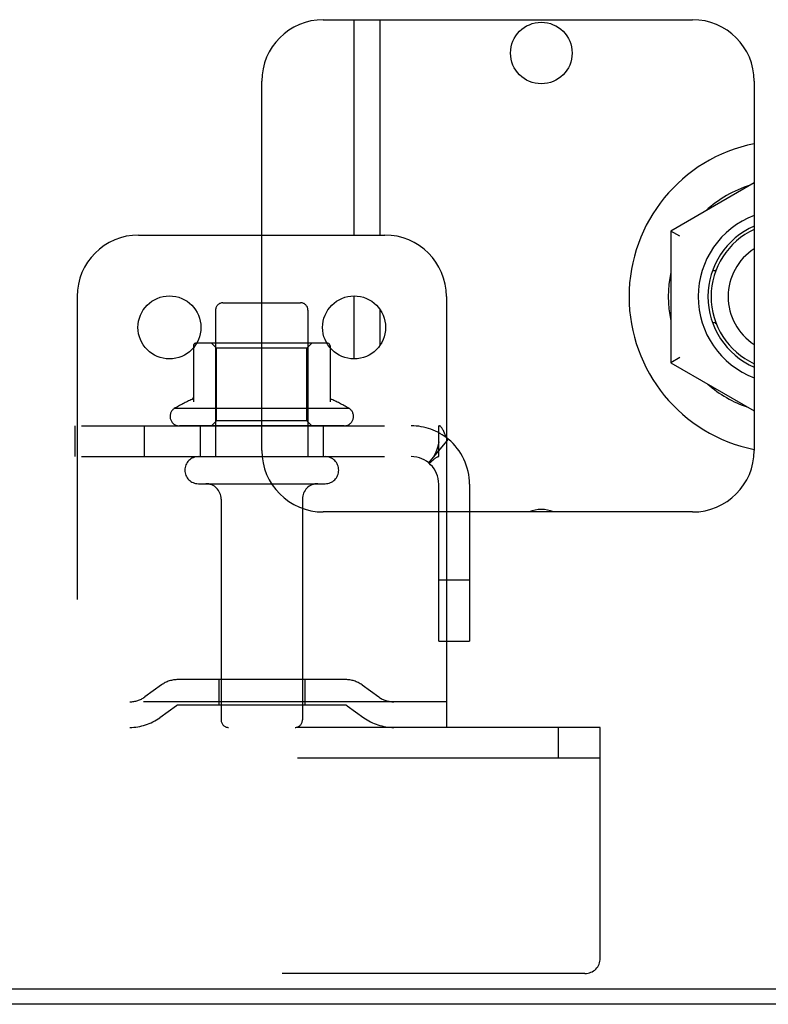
# Model space of a CAD drawing. Header units: inches. Extents: x 0 to 224, y 0 to 145.
# Tile 15 of 41: x 175.71 to 178.75, y 8.94 to 12.94. Entities that reach past the tile are written whole.
import ezdxf

# ---------------------------------------------------------------- set-up
doc = ezdxf.new("R2010")
doc.units = ezdxf.units.IN
doc.header["$LTSCALE"] = 12.302632
doc.header["$MEASUREMENT"] = 0
doc.linetypes.add('HIDDEN', pattern=[0.2, 0.1, -0.1])
doc.layers.get('0').update_dxf_attribs({"linetype": 'CONTINUOUS'})
doc.layers.add('DEFAULT_2', color=8, linetype='HIDDEN')
doc.layers.add('SUBPANELS', color=7, linetype='CONTINUOUS')

msp = doc.modelspace()

# ---------------------------------------------------------------- linework, layer by layer
at = {"color": 7, "linetype": 'Continuous'}
for p, q in [((176.9436, 12.9385), (178.4436, 12.9385)), ((177.1726, 12.9385), (177.1726, 12.0635)), ((176.6936, 11.1885), (176.6936, 12.6885)), ((178.6936, 12.6885), (178.6936, 11.1885)), ((178.6936, 12.2753), (178.3551, 12.0798)), ((176.6936, 12.0635), (177.1936, 12.0635)), ((178.3922, 12.0584), (178.3551, 12.0798)), ((178.3551, 12.0798), (178.3551, 11.5446)), ((178.5308, 11.9185), (178.5243, 11.9185)), ((177.4436, 11.8135), (177.4436, 10.9385)), ((177.1726, 11.7627), (177.1726, 11.6142)), ((178.5243, 11.7085), (178.5308, 11.7085)), ((176.9711, 11.6139), (176.9711, 11.6058)), ((178.3922, 11.5661), (178.3551, 11.5446)), ((178.3551, 11.5446), (178.6936, 11.3492)), ((178.4436, 10.9385), (176.9436, 10.9385)), ((63.3186, 9.001), (180.5061, 9.001)), ((180.4436, 8.9385), (163.9436, 8.9385))]:
    msp.add_line(p, q, dxfattribs=at)
at = {"color": 3, "linetype": 'Continuous'}
for p, q in [((177.0686, 12.0635), (177.0686, 12.9385)), ((177.0686, 11.5605), (177.0686, 11.8165))]:
    msp.add_line(p, q, dxfattribs=at)
at = {"color": 7, "linetype": 'Continuous'}
for centre, radius in [((177.8291, 12.803), 0.125), ((177.0686, 11.6885), 0.128)]:
    msp.add_circle(centre, radius, dxfattribs=at)
for centre, radius, start, end in [((176.9436, 12.6885), 0.25, 90, 180), ((178.4436, 12.6885), 0.25, 0, 90), ((178.8186, 11.8135), 0.6333, 101.3942, 258.6058), ((178.8186, 11.8135), 0.474, 107.3424, 132.6576), ((178.8186, 11.8135), 0.3526, 110.7775, 249.2225), ((178.8186, 11.8135), 0.3127, 113.5724, 246.4275), ((178.8186, 11.8135), 0.3, 114.6249, 245.3751), ((177.1936, 11.8135), 0.25, 0, 90), ((178.8186, 11.8135), 0.231, 122.7648, 237.2352), ((178.5308, 11.9285), 0.01, 270, 338.2247), ((178.8186, 11.8135), 0.474, 167.9432, 192.0568), ((178.5308, 11.6985), 0.01, 25.5656, 90), ((176.9493, 11.4833), 0.1412, 84.7919, 86.3825), ((176.9611, 11.6139), 0.01, 0, 84.8062), ((178.8186, 11.8135), 0.474, 228.5751, 251.4249), ((176.9436, 11.1885), 0.25, 180, 270), ((178.4436, 11.1885), 0.25, 270, 360), ((177.8291, 10.8239), 0.125, 66.543, 113.457)]:
    msp.add_arc(centre, radius, start, end, dxfattribs=at)
at = {"layer": 'DEFAULT_2', "color": 8, "linetype": 'HIDDEN'}
for p, q in [((176.1936, 12.0635), (176.6936, 12.0635)), ((175.9436, 11.8135), (175.9436, 10.0635)), ((176.5361, 11.7885), (176.8511, 11.7885)), ((176.5061, 11.7585), (176.5061, 11.1635)), ((176.8811, 11.7585), (176.8811, 11.1635)), ((176.4161, 11.6139), (176.4161, 11.3863)), ((176.9493, 11.6245), (176.438, 11.6245)), ((176.5101, 11.6045), (176.4901, 11.6245)), ((176.8771, 11.6045), (176.5101, 11.6045)), ((176.5101, 11.3085), (176.5101, 11.6045)), ((176.8771, 11.6045), (176.8971, 11.6245)), ((176.8771, 11.3085), (176.8771, 11.6045)), ((176.9711, 11.6058), (176.9711, 11.3863)), ((177.0495, 11.3585), (176.3378, 11.3585)), ((177.0278, 11.2885), (176.3595, 11.2885)), ((176.5101, 11.3085), (176.4901, 11.2885)), ((176.8771, 11.3085), (176.5101, 11.3085)), ((176.8771, 11.3085), (176.8971, 11.2885)), ((176.4361, 11.1635), (176.9511, 11.1635)), ((176.4361, 11.0535), (176.9511, 11.0535)), ((176.5286, 10.991), (176.5286, 10.0935)), ((176.8586, 10.991), (176.8586, 10.0935)), ((177.4436, 10.9385), (177.4436, 10.0635)), ((177.0342, 10.2575), (176.3531, 10.2575)), ((176.5186, 10.2575), (176.5186, 10.1535)), ((176.8686, 10.2575), (176.8686, 10.1535)), ((176.2865, 10.236), (176.2186, 10.1871)), ((177.1008, 10.236), (177.1687, 10.1871)), ((177.4436, 10.1675), (175.9436, 10.1675)), ((176.3473, 10.1516), (176.2793, 10.1027)), ((177.0342, 10.1535), (176.3531, 10.1535)), ((177.04, 10.1516), (177.1079, 10.1027)), ((178.0686, 10.0635), (64.9436, 10.0635)), ((177.8986, 9.9385), (177.8986, 10.0635)), ((178.0686, 9.9385), (178.0686, 10.0635)), ((178.0686, 9.9385), (64.9436, 9.9385)), ((178.0686, 9.126), (178.0686, 9.9385)), ((178.0061, 9.0635), (164.0061, 9.0635))]:
    msp.add_line(p, q, dxfattribs=at)
msp.add_circle((176.3186, 11.6885), 0.128, dxfattribs=at)
for centre, radius, start, end in [((176.1936, 11.8135), 0.25, 90, 180), ((176.5361, 11.7585), 0.03, 90, 180), ((176.8511, 11.7585), 0.03, 0, 90), ((176.4261, 11.6139), 0.01, 95.1938, 180), ((176.438, 11.4833), 0.1412, 90, 95.2081), ((176.9493, 11.4833), 0.1412, 86.3825, 90), ((176.4061, 11.405), 0.01, 293.9679, 360), ((176.9811, 11.405), 0.01, 180, 246.0321), ((176.6936, 10.7583), 0.6977, 113.9679, 120.6631), ((176.6936, 10.7583), 0.6977, 59.3369, 66.0321), ((176.3595, 11.3268), 0.0384, 124.4497, 270), ((177.0278, 11.3268), 0.0384, 270, 55.5503), ((176.4361, 11.1085), 0.055, 90, 270), ((176.9511, 11.1085), 0.055, 270, 90), ((176.4661, 10.991), 0.0625, 0, 90), ((176.9211, 10.991), 0.0625, 90, 180), ((176.3531, 10.1435), 0.114, 90, 125.7539), ((177.0342, 10.1435), 0.114, 54.2461, 90), ((176.1578, 10.2715), 0.104, 270, 305.7539), ((177.2295, 10.2715), 0.104, 234.2461, 270), ((176.3531, 10.1435), 0.01, 90, 125.7539), ((177.0342, 10.1435), 0.01, 54.2461, 90), ((176.1578, 10.2715), 0.208, 270, 305.7539), ((176.5586, 10.0935), 0.03, 180, 270), ((176.8286, 10.0935), 0.03, 270, 360), ((177.2295, 10.2715), 0.208, 234.2461, 270), ((178.0061, 9.126), 0.0625, 270, 360)]:
    msp.add_arc(centre, radius, start, end, dxfattribs=at)
at = {"layer": 'SUBPANELS', "color": 8, "linetype": 'HIDDEN'}
for p, q in [((143.9749, 11.2885), (177.4124, 11.2885)), ((175.9344, 11.2885), (175.9344, 11.1635)), ((176.2154, 11.2885), (176.2154, 11.1635)), ((176.4436, 11.2885), (176.4436, 11.1635)), ((176.9436, 11.2885), (176.9436, 11.1635)), ((177.4124, 11.1635), (177.4124, 11.2885)), ((177.4436, 11.2431), (177.4427, 11.2446)), ((177.4436, 11.2257), (177.3715, 11.138)), ((177.4072, 11.2), (177.4067, 11.1984)), ((177.4077, 11.2016), (177.4072, 11.2)), ((177.4081, 11.2031), (177.4077, 11.2016)), ((177.4086, 11.2046), (177.4081, 11.2031)), ((177.409, 11.2061), (177.4086, 11.2046)), ((177.4094, 11.2076), (177.409, 11.2061)), ((143.9749, 11.1635), (177.4124, 11.1635)), ((177.3921, 11.1629), (177.3926, 11.1636)), ((177.4062, 11.1968), (177.4057, 11.1952)), ((177.4067, 11.1984), (177.4062, 11.1968)), ((177.4124, 10.4135), (177.4124, 11.0515)), ((177.5374, 10.9385), (177.5374, 10.4135)), ((177.4124, 10.6635), (177.5374, 10.6635)), ((177.4124, 10.4135), (177.5374, 10.4135))]:
    msp.add_line(p, q, dxfattribs=at)
at = {"layer": 'SUBPANELS', "color": 7, "linetype": 'Continuous'}
msp.add_line((177.4509, 11.2345), (177.4436, 11.2257), dxfattribs=at)
at = {"layer": 'SUBPANELS', "color": 3, "linetype": 'Continuous'}
msp.add_line((177.5374, 11.0515), (177.5374, 10.9385), dxfattribs=at)
at = {"layer": 'SUBPANELS', "color": 8, "linetype": 'HIDDEN'}
for points in [[(177.4326, 11.2659), (177.4311, 11.2693), (177.4296, 11.2725), (177.4281, 11.2754), (177.4265, 11.2782), (177.4247, 11.2809), (177.4228, 11.2833), (177.4209, 11.2851), (177.419, 11.2865), (177.4172, 11.2875), (177.4155, 11.2881), (177.4139, 11.2884), (177.4124, 11.2885)], [(177.4427, 11.2446), (177.4408, 11.248), (177.439, 11.2515), (177.4373, 11.2551), (177.4357, 11.2587), (177.4326, 11.2659)], [(177.4125, 11.2232), (177.4125, 11.2232), (177.4125, 11.2232), (177.4125, 11.223), (177.4124, 11.2228), (177.4124, 11.2224), (177.4124, 11.222), (177.4123, 11.2216), (177.4122, 11.2211), (177.4121, 11.2205), (177.4121, 11.22), (177.412, 11.2194), (177.4119, 11.2188), (177.4118, 11.2182), (177.4116, 11.2176), (177.4115, 11.217), (177.4114, 11.2164), (177.4113, 11.2158), (177.4111, 11.2151), (177.411, 11.2145), (177.4109, 11.2138), (177.4107, 11.2132), (177.4106, 11.2125), (177.4104, 11.2118), (177.4103, 11.2111), (177.4101, 11.2104), (177.4099, 11.2097), (177.4097, 11.209), (177.4096, 11.2083), (177.4094, 11.2076)], [(177.4124, 11.2199), (177.4124, 11.2204), (177.4124, 11.221), (177.4124, 11.2215), (177.4124, 11.222), (177.4124, 11.2224), (177.4125, 11.2228), (177.4125, 11.223), (177.4125, 11.2232), (177.4125, 11.2232)], [(177.3895, 11.1596), (177.3894, 11.1595), (177.3894, 11.1594), (177.3894, 11.1595), (177.3895, 11.1596), (177.3897, 11.1598), (177.3899, 11.1601), (177.3901, 11.1604), (177.3904, 11.1608), (177.3907, 11.1612), (177.391, 11.1616), (177.3913, 11.162), (177.3917, 11.1625), (177.3921, 11.1629)], [(177.4057, 11.1952), (177.4051, 11.1935), (177.4048, 11.1926), (177.4045, 11.1918), (177.4042, 11.1909), (177.4038, 11.19), (177.4035, 11.189), (177.4031, 11.1881), (177.4028, 11.1871), (177.4024, 11.1862), (177.402, 11.1852), (177.4016, 11.1842), (177.4012, 11.1832), (177.4008, 11.1823), (177.4004, 11.1813), (177.4, 11.1804), (177.3996, 11.1794), (177.3992, 11.1785), (177.3989, 11.1776), (177.3985, 11.1767), (177.3981, 11.1759), (177.3977, 11.175), (177.3973, 11.1742), (177.3969, 11.1734), (177.3966, 11.1726), (177.3962, 11.1718), (177.3958, 11.1711), (177.3955, 11.1703), (177.3951, 11.1696), (177.3947, 11.1689), (177.3944, 11.1681), (177.394, 11.1674), (177.3936, 11.1667), (177.3933, 11.1661), (177.3929, 11.1654), (177.3925, 11.1648), (177.3922, 11.1641), (177.3918, 11.1635), (177.3915, 11.1629), (177.3912, 11.1623), (177.3908, 11.1617), (177.3905, 11.1612), (177.3902, 11.1607), (177.3899, 11.1603), (177.3897, 11.1599), (177.3895, 11.1596), (177.3895, 11.1596)], [(177.3977, 11.1567), (177.4001, 11.1585), (177.4024, 11.16), (177.4047, 11.1613)], [(177.4047, 11.1613), (177.4069, 11.1623), (177.4089, 11.163), (177.4107, 11.1634), (177.4124, 11.1635)], [(177.3715, 11.138), (177.3722, 11.1376), (177.3729, 11.1374), (177.3738, 11.1375), (177.3747, 11.1377), (177.3758, 11.1382), (177.377, 11.1389), (177.3783, 11.1398), (177.3798, 11.1409), (177.3814, 11.1423), (177.3831, 11.1438), (177.3849, 11.1454), (177.3888, 11.149)], [(177.3888, 11.149), (177.3909, 11.1509), (177.3931, 11.1529), (177.3953, 11.1548), (177.3977, 11.1567)]]:
    msp.add_lwpolyline(points, dxfattribs=at)
at = {"layer": 'SUBPANELS', "color": 3, "linetype": 'Continuous'}
msp.add_lwpolyline([(177.4509, 11.2345), (177.4488, 11.2365), (177.4467, 11.2389), (177.4446, 11.2416), (177.4436, 11.2431)], dxfattribs=at)
at = {"layer": 'SUBPANELS', "color": 8, "linetype": 'HIDDEN'}
for radius, start in [(0.237, 50.5658), (0.112, 0)]:
    msp.add_arc((177.3004, 11.0515), radius, start, 90, dxfattribs=at)
at = {"layer": 'SUBPANELS', "color": 3, "linetype": 'Continuous'}
msp.add_arc((177.3004, 11.0515), 0.237, 0, 50.5658, dxfattribs=at)

doc.saveas('drawing.dxf')
